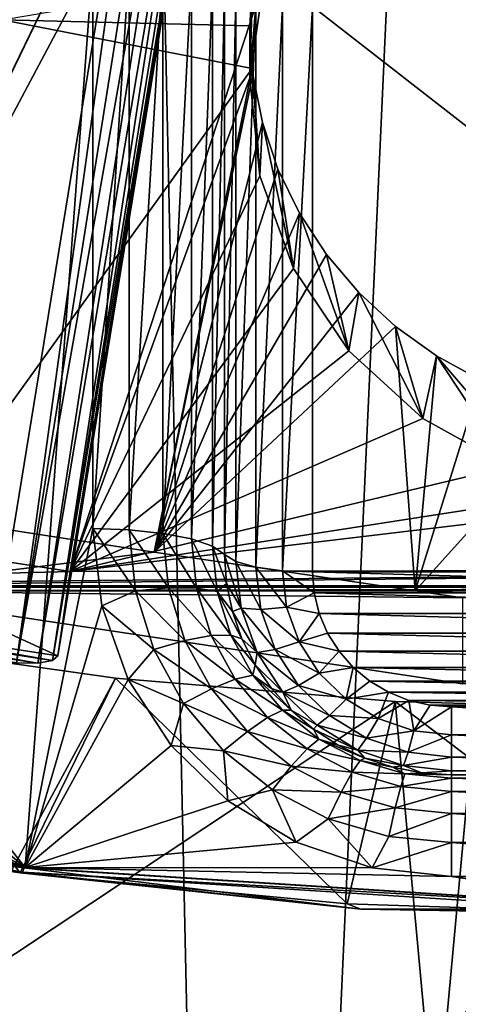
# Model space of a CAD drawing. Header units: metres. Extents: x -25 to 70, y -236 to 25.
# Tile 27 of 256: x -1.463 to -0.485, y -230.628 to -228.431. Entities that reach past the tile are written whole.
import ezdxf

# ---------------------------------------------------------------- set-up
doc = ezdxf.new("R2010")
doc.units = ezdxf.units.M
doc.layers.add('solid_10481002', color=7, linetype='CONTINUOUS')

msp = doc.modelspace()

# ---------------------------------------------------------------- linework, layer by layer
at = {"layer": 'solid_10481002'}
for points in [[(-1.933974, -235.653366, 243.009811), (-1.43745, -214.711975, 327.227631), (-2.838107, -214.519821, 327.179749)], [(-1.933974, -235.653366, 243.009811), (-0.980035, -235.741913, 243.03186), (-1.43745, -214.711975, 327.227631)], [(-0.980035, -235.741913, 243.03186), (-0.024828, -214.777725, 327.243988), (-1.43745, -214.711975, 327.227631)], [(-0.023661, -225.379807, 284.721405), (-0.024828, -214.777725, 327.243988), (-0.980035, -235.741913, 243.03186)], [(-0.980035, -235.741913, 243.03186), (-0.022514, -235.772202, 243.039734), (-0.023661, -225.379807, 284.721405)], [(-1.377835, -229.85022, 233.166504), (-1.350673, -229.66217, 234.001022), (-1.005684, -227.548691, 233.474075)], [(-1.205459, -228.794205, 232.90387), (-1.377835, -229.85022, 233.166504), (-1.005684, -227.548691, 233.474075)], [(-1.005684, -227.548691, 233.474075), (-1.350673, -229.66217, 234.001022), (-0.918534, -228.343918, 233.672348)], [(-1.205459, -228.794205, 232.90387), (-1.005684, -227.548691, 233.474075), (-1.019544, -227.644577, 233.051163)], [(-1.464488, -227.563187, 232.447083), (-1.525503, -229.860077, 233.01976), (-1.158257, -227.610245, 232.458817)], [(-1.470048, -229.866135, 233.032516), (-1.158257, -227.610245, 232.458817), (-1.525503, -229.860077, 233.01976)], [(-1.120134, -227.658325, 232.478134), (-1.158257, -227.610245, 232.458817), (-1.470048, -229.866135, 233.032516)], [(-1.087278, -227.69635, 232.507507), (-1.120134, -227.658325, 232.478134), (-1.470048, -229.866135, 233.032516)], [(-1.205459, -228.794205, 232.90387), (-1.019544, -227.644577, 233.051163), (-1.032977, -227.737518, 232.641098)], [(-1.087278, -227.69635, 232.507507), (-1.470048, -229.866135, 233.032516), (-1.422707, -229.866409, 233.064713)], [(-1.062501, -227.721909, 232.541565), (-1.087278, -227.69635, 232.507507), (-1.422707, -229.866409, 233.064713)], [(-1.062501, -227.721909, 232.541565), (-1.422707, -229.866409, 233.064713), (-1.390399, -229.860825, 233.111664)], [(-1.045887, -227.736008, 232.57637), (-1.062501, -227.721909, 232.541565), (-1.390399, -229.860825, 233.111664)], [(-1.036385, -227.740646, 232.60994), (-1.045887, -227.736008, 232.57637), (-1.390399, -229.860825, 233.111664)], [(-1.036385, -227.740646, 232.60994), (-1.390399, -229.860825, 233.111664), (-1.377835, -229.85022, 233.166504)], [(-1.036385, -227.740646, 232.60994), (-1.377835, -229.85022, 233.166504), (-1.205459, -228.794205, 232.90387)], [(-1.036385, -227.740646, 232.60994), (-1.205459, -228.794205, 232.90387), (-1.032977, -227.737518, 232.641098)], [(-1.280171, -228.133102, 232.269684), (-2.002424, -229.627411, 232.642258), (-1.928757, -229.469833, 232.602966)], [(-1.280171, -228.133102, 232.269684), (-1.300048, -228.305069, 232.312561), (-2.002424, -229.627411, 232.642258)], [(-1.280171, -228.133102, 232.269684), (-1.928757, -229.469833, 232.602966), (-1.527035, -228.270172, 232.303864)], [(-0.922162, -228.229004, 234.191818), (-0.918534, -228.343918, 233.672348), (-0.949862, -228.561142, 233.726501)], [(-0.943054, -228.33638, 234.22998), (-0.922162, -228.229004, 234.191818), (-0.949862, -228.561142, 233.726501)], [(-1.300048, -228.305069, 232.312561), (-1.451066, -230.322739, 232.815613), (-2.002424, -229.627411, 232.642258)], [(-1.300048, -228.305069, 232.312561), (-1.300048, -229.566452, 232.62706), (-1.451066, -230.322739, 232.815613)], [(-1.218905, -228.30777, 232.301712), (-1.300048, -229.566452, 232.62706), (-1.300048, -228.305069, 232.312561)], [(-1.218905, -229.569153, 232.616211), (-1.300048, -229.566452, 232.62706), (-1.218905, -228.30777, 232.301712)], [(-1.218905, -229.569153, 232.616211), (-1.218905, -228.30777, 232.301712), (-1.143741, -228.315689, 232.269928)], [(-1.143741, -229.577072, 232.584427), (-1.218905, -229.569153, 232.616211), (-1.143741, -228.315689, 232.269928)], [(-1.143741, -229.577072, 232.584427), (-1.143741, -228.315689, 232.269928), (-1.080252, -228.328247, 232.219589)], [(-1.502454, -228.431305, 234.278381), (-0.943054, -228.33638, 234.22998), (-0.950048, -228.445221, 234.269836)], [(-1.080252, -229.58963, 232.534088), (-1.143741, -229.577072, 232.584427), (-1.080252, -228.328247, 232.219589)], [(-1.080252, -229.58963, 232.534088), (-1.080252, -228.328247, 232.219589), (-1.033181, -228.344482, 232.154449)], [(-0.950048, -228.445221, 234.269836), (-0.943054, -228.33638, 234.22998), (-0.949862, -228.561142, 233.726501)], [(-1.350673, -229.66217, 234.001022), (-0.949862, -228.561142, 233.726501), (-0.918534, -228.343918, 233.672348)], [(-1.033181, -229.605865, 232.468948), (-1.080252, -229.58963, 232.534088), (-1.033181, -228.344482, 232.154449)], [(-1.033181, -229.605865, 232.468948), (-1.033181, -228.344482, 232.154449), (-1.006109, -228.363129, 232.079681)], [(-1.033181, -229.605865, 232.468948), (-1.006109, -228.363129, 232.079681), (-1.006109, -229.624512, 232.39418)], [(-1.006109, -229.624512, 232.39418), (-1.006109, -228.363129, 232.079681), (-0.981379, -228.378448, 232.018219)], [(-0.981379, -229.639832, 232.332718), (-1.006109, -229.624512, 232.39418), (-0.981379, -228.378448, 232.018219)], [(-0.981379, -229.639832, 232.332718), (-0.981379, -228.378448, 232.018219), (-0.936694, -228.390915, 231.968216)], [(-0.936694, -229.652298, 232.282715), (-0.981379, -229.639832, 232.332718), (-0.936694, -228.390915, 231.968216)], [(-0.936694, -229.652298, 232.282715), (-0.936694, -228.390915, 231.968216), (-0.877292, -228.399017, 231.935699)], [(-0.877292, -229.6604, 232.250198), (-0.936694, -229.652298, 232.282715), (-0.877292, -228.399017, 231.935699)], [(-0.877292, -229.6604, 232.250198), (-0.877292, -228.399017, 231.935699), (-0.81015, -228.401825, 231.924438)], [(-0.877292, -229.6604, 232.250198), (-0.81015, -228.401825, 231.924438), (-0.81015, -229.663223, 232.238937)], [(-0.81015, -228.401825, 231.924438), (0.810054, -228.401825, 231.924438), (0.810054, -229.663223, 232.238937)], [(-0.81015, -229.663223, 232.238937), (-0.81015, -228.401825, 231.924438), (0.810054, -229.663223, 232.238937)], [(-1.502454, -228.431305, 234.278381), (-0.944682, -228.540054, 234.305511), (-1.666451, -229.541794, 234.786682)], [(-1.502454, -228.431305, 234.278381), (-0.950048, -228.445221, 234.269836), (-0.944682, -228.540054, 234.305511)], [(-0.950048, -228.445221, 234.269836), (-0.949862, -228.561142, 233.726501), (-0.927403, -228.779434, 233.78093)], [(-0.944682, -228.540054, 234.305511), (-0.950048, -228.445221, 234.269836), (-0.927403, -228.779434, 233.78093)], [(-1.666451, -229.541794, 234.786682), (-0.944682, -228.540054, 234.305511), (-1.163579, -229.618805, 234.800934)], [(-1.163579, -229.618805, 234.800934), (-0.944682, -228.540054, 234.305511), (-0.943006, -228.553818, 234.31076)], [(-1.163579, -229.618805, 234.800934), (-0.943006, -228.553818, 234.31076), (-0.92196, -228.660828, 234.352158)], [(-0.943006, -228.553818, 234.31076), (-0.944682, -228.540054, 234.305511), (-0.927403, -228.779434, 233.78093)], [(-0.92196, -228.660828, 234.352158), (-0.943006, -228.553818, 234.31076), (-0.927403, -228.779434, 233.78093)], [(-1.350673, -229.66217, 234.001022), (-0.927403, -228.779434, 233.78093), (-0.949862, -228.561142, 233.726501)], [(-1.163579, -229.618805, 234.800934), (-0.92196, -228.660828, 234.352158), (-0.887221, -228.76442, 234.393219)], [(-0.92196, -228.660828, 234.352158), (-0.927403, -228.779434, 233.78093), (-0.852411, -228.986404, 233.832535)], [(-0.887221, -228.76442, 234.393219), (-0.92196, -228.660828, 234.352158), (-0.852411, -228.986404, 233.832535)], [(-1.350673, -229.66217, 234.001022), (-0.852411, -228.986404, 233.832535), (-0.927403, -228.779434, 233.78093)], [(-1.163579, -229.618805, 234.800934), (-0.887221, -228.76442, 234.393219), (-0.839286, -228.863113, 234.433182)], [(-0.839286, -228.863113, 234.433182), (-0.887221, -228.76442, 234.393219), (-0.852411, -228.986404, 233.832535)], [(-1.163579, -229.618805, 234.800934), (-0.839286, -228.863113, 234.433182), (-0.77889, -228.955429, 234.471313)], [(-0.839286, -228.863113, 234.433182), (-0.852411, -228.986404, 233.832535), (-0.729174, -229.170273, 233.878387)], [(-0.77889, -228.955429, 234.471313), (-0.839286, -228.863113, 234.433182), (-0.729174, -229.170273, 233.878387)], [(-1.163579, -229.618805, 234.800934), (-0.77889, -228.955429, 234.471313), (-0.707065, -229.039902, 234.506805)], [(-0.707065, -229.039902, 234.506805), (-0.77889, -228.955429, 234.471313), (-0.729174, -229.170273, 233.878387)], [(-1.350673, -229.66217, 234.001022), (-0.729174, -229.170273, 233.878387), (-0.852411, -228.986404, 233.832535)], [(-1.163579, -229.618805, 234.800934), (-0.707065, -229.039902, 234.506805), (-0.624858, -229.115448, 234.539017)], [(-0.707065, -229.039902, 234.506805), (-0.729174, -229.170273, 233.878387), (-0.564508, -229.320801, 233.915909)], [(-0.624858, -229.115448, 234.539017), (-0.707065, -229.039902, 234.506805), (-0.564508, -229.320801, 233.915909)], [(-1.163579, -229.618805, 234.800934), (-0.624858, -229.115448, 234.539017), (-0.581602, -229.705292, 234.827988)], [(-0.533694, -229.180893, 234.567261), (-0.624858, -229.115448, 234.539017), (-0.564508, -229.320801, 233.915909)], [(-0.581602, -229.705292, 234.827988), (-0.624858, -229.115448, 234.539017), (-0.533694, -229.180893, 234.567261)], [(-1.350673, -229.66217, 234.001022), (-0.564508, -229.320801, 233.915909), (-0.729174, -229.170273, 233.878387)], [(-0.581602, -229.705292, 234.827988), (-0.533694, -229.180893, 234.567261), (-0.43491, -229.235428, 234.591064)], [(-0.533694, -229.180893, 234.567261), (-0.564508, -229.320801, 233.915909), (-0.370797, -229.427841, 233.942596)], [(-0.533694, -229.180893, 234.567261), (-0.370797, -229.427841, 233.942596), (-0.403678, -229.333084, 234.262894)], [(-0.533694, -229.180893, 234.567261), (-0.403678, -229.333084, 234.262894), (-0.43491, -229.235428, 234.591064)], [(-0.581602, -229.705292, 234.827988), (-0.43491, -229.235428, 234.591064), (-0.223376, -229.308548, 234.623306)], [(-1.350673, -229.66217, 234.001022), (-0.370797, -229.427841, 233.942596), (-0.564508, -229.320801, 233.915909)], [(-0.000134, -229.731262, 234.835556), (-0.581602, -229.705292, 234.827988), (-0.223376, -229.308548, 234.623306)], [(-1.350673, -229.66217, 234.001022), (-0.190382, -229.482468, 233.956223), (-0.370797, -229.427841, 233.942596)], [(-1.350673, -229.66217, 234.001022), (0.000597, -229.501144, 233.960876), (-0.190382, -229.482468, 233.956223)], [(1.384947, -229.656891, 233.99971), (0.000597, -229.501144, 233.960876), (-1.350673, -229.66217, 234.001022)], [(-1.666451, -229.541794, 234.786682), (-1.163579, -229.618805, 234.800934), (-1.851334, -229.705368, 234.011795)], [(-1.350673, -229.66217, 234.001022), (-2.012026, -229.560532, 233.975677), (-2.550048, -229.693848, 234.008926)], [(-1.377835, -229.85022, 233.166504), (-2.012026, -229.560532, 233.975677), (-1.350673, -229.66217, 234.001022)], [(-1.980193, -229.75766, 233.143417), (-2.012026, -229.560532, 233.975677), (-1.377835, -229.85022, 233.166504)], [(-1.300048, -229.566452, 232.62706), (-1.280172, -229.738403, 232.669922), (-1.451066, -230.322739, 232.815613)], [(-1.205092, -229.705231, 232.650131), (-1.280172, -229.738403, 232.669922), (-1.300048, -229.566452, 232.62706)], [(-1.205092, -229.705231, 232.650131), (-1.300048, -229.566452, 232.62706), (-1.218905, -229.569153, 232.616211)], [(-1.131373, -229.698929, 232.614807), (-1.218905, -229.569153, 232.616211), (-1.143741, -229.577072, 232.584427)], [(-1.205092, -229.705231, 232.650131), (-1.218905, -229.569153, 232.616211), (-1.131373, -229.698929, 232.614807)], [(-1.069104, -229.699463, 232.561462), (-1.143741, -229.577072, 232.584427), (-1.080252, -229.58963, 232.534088)], [(-1.131373, -229.698929, 232.614807), (-1.143741, -229.577072, 232.584427), (-1.069104, -229.699463, 232.561462)], [(-1.022937, -229.706787, 232.49411), (-1.080252, -229.58963, 232.534088), (-1.033181, -229.605865, 232.468948)], [(-1.069104, -229.699463, 232.561462), (-1.080252, -229.58963, 232.534088), (-1.022937, -229.706787, 232.49411)], [(-1.00178, -229.688599, 232.410172), (-1.033181, -229.605865, 232.468948), (-1.006109, -229.624512, 232.39418)], [(-1.00178, -229.688599, 232.410172), (-1.022937, -229.706787, 232.49411), (-1.033181, -229.605865, 232.468948)], [(-2.111094, -229.766113, 232.676834), (-2.002424, -229.627411, 232.642258), (-1.451066, -230.322739, 232.815613)], [(-1.163579, -229.618805, 234.800934), (-0.581602, -229.705292, 234.827988), (-1.851334, -229.705368, 234.011795)], [(-0.969311, -229.743759, 232.358627), (-1.006109, -229.624512, 232.39418), (-0.981379, -229.639832, 232.332718)], [(-0.969311, -229.743759, 232.358627), (-1.00178, -229.688599, 232.410172), (-1.006109, -229.624512, 232.39418)], [(1.384947, -229.656891, 233.99971), (-2.550048, -229.693848, 234.008926), (-2.004939, -229.693848, 234.008926)], [(1.384947, -229.656891, 233.99971), (-1.350673, -229.66217, 234.001022), (-2.550048, -229.693848, 234.008926)], [(1.384947, -229.656891, 233.99971), (-2.004939, -229.693848, 234.008926), (2.004843, -229.693848, 234.008926)], [(-0.925747, -229.746582, 232.306229), (-0.981379, -229.639832, 232.332718), (-0.936694, -229.652298, 232.282715)], [(-0.969311, -229.743759, 232.358627), (-0.981379, -229.639832, 232.332718), (-0.925747, -229.746582, 232.306229)], [(-0.867834, -229.741852, 232.270508), (-0.936694, -229.652298, 232.282715), (-0.877292, -229.6604, 232.250198)], [(-0.925747, -229.746582, 232.306229), (-0.936694, -229.652298, 232.282715), (-0.867834, -229.741852, 232.270508)], [(-0.877292, -229.6604, 232.250198), (-0.81015, -229.663223, 232.238937), (-0.806422, -229.709732, 232.250534)], [(-0.867834, -229.741852, 232.270508), (-0.877292, -229.6604, 232.250198), (-0.806422, -229.709732, 232.250534)], [(-0.81015, -229.663223, 232.238937), (0.810054, -229.663223, 232.238937), (0.806327, -229.709732, 232.250534)], [(-0.806422, -229.709732, 232.250534), (-0.81015, -229.663223, 232.238937), (0.806327, -229.709732, 232.250534)], [(-2.004939, -229.693848, 234.008926), (-1.927908, -229.696732, 234.009644), (2.004843, -229.693848, 234.008926)], [(-1.927908, -229.696732, 234.009644), (1.927812, -229.696732, 234.009644), (2.004843, -229.693848, 234.008926)], [(-1.927908, -229.696732, 234.009644), (-1.851334, -229.705368, 234.011795), (1.927812, -229.696732, 234.009644)], [(-1.851334, -229.705368, 234.011795), (1.851239, -229.705368, 234.011795), (1.927812, -229.696732, 234.009644)], [(-1.205092, -229.705231, 232.650131), (-1.131373, -229.698929, 232.614807), (-1.094743, -229.816086, 232.644012)], [(-1.131373, -229.698929, 232.614807), (-1.069104, -229.699463, 232.561462), (-1.036087, -229.805069, 232.587799)], [(-1.094743, -229.816086, 232.644012), (-1.131373, -229.698929, 232.614807), (-1.036087, -229.805069, 232.587799)], [(-1.069104, -229.699463, 232.561462), (-1.022937, -229.706787, 232.49411), (-0.992599, -229.803833, 232.518295)], [(-1.036087, -229.805069, 232.587799), (-1.069104, -229.699463, 232.561462), (-0.992599, -229.803833, 232.518295)], [(-1.00178, -229.688599, 232.410172), (-0.988866, -229.751602, 232.425873), (-1.022937, -229.706787, 232.49411)], [(-0.969311, -229.743759, 232.358627), (-0.988866, -229.751602, 232.425873), (-1.00178, -229.688599, 232.410172)], [(-0.581602, -229.705292, 234.827988), (-0.475643, -229.720734, 234.834152), (-1.851334, -229.705368, 234.011795)], [(-1.851334, -229.705368, 234.011795), (-0.475643, -229.912872, 234.063538), (1.851239, -229.705368, 234.011795)], [(-0.475643, -229.720734, 234.834152), (-0.475643, -229.912872, 234.063538), (-1.851334, -229.705368, 234.011795)], [(-1.164185, -229.836075, 232.682755), (-1.280172, -229.738403, 232.669922), (-1.205092, -229.705231, 232.650131)], [(-1.164185, -229.836075, 232.682755), (-1.205092, -229.705231, 232.650131), (-1.094743, -229.816086, 232.644012)], [(-0.967588, -229.812424, 232.44104), (-0.992599, -229.803833, 232.518295), (-1.022937, -229.706787, 232.49411)], [(-0.988866, -229.751602, 232.425873), (-0.967588, -229.812424, 232.44104), (-1.022937, -229.706787, 232.49411)], [(-0.867834, -229.741852, 232.270508), (-0.806422, -229.709732, 232.250534), (-0.795149, -229.755661, 232.261993)], [(-0.806422, -229.709732, 232.250534), (0.806327, -229.709732, 232.250534), (0.795053, -229.755661, 232.261993)], [(-0.795149, -229.755661, 232.261993), (-0.806422, -229.709732, 232.250534), (0.795053, -229.755661, 232.261993)], [(-0.000134, -229.731262, 234.835556), (-0.475643, -229.720734, 234.834152), (-0.581602, -229.705292, 234.827988)], [(-1.280172, -229.738403, 232.669922), (-1.220994, -229.902893, 232.710938), (-1.451066, -230.322739, 232.815613)], [(-1.164185, -229.836075, 232.682755), (-1.220994, -229.902893, 232.710938), (-1.280172, -229.738403, 232.669922)], [(-0.933712, -229.842468, 232.38324), (-0.988866, -229.751602, 232.425873), (-0.969311, -229.743759, 232.358627)], [(-0.969311, -229.743759, 232.358627), (-0.925747, -229.746582, 232.306229), (-0.893453, -229.836121, 232.328552)], [(-0.933712, -229.842468, 232.38324), (-0.969311, -229.743759, 232.358627), (-0.893453, -229.836121, 232.328552)], [(-0.925747, -229.746582, 232.306229), (-0.867834, -229.741852, 232.270508), (-0.839933, -229.819229, 232.289795)], [(-0.893453, -229.836121, 232.328552), (-0.925747, -229.746582, 232.306229), (-0.839933, -229.819229, 232.289795)], [(-0.839933, -229.819229, 232.289795), (-0.867834, -229.741852, 232.270508), (-0.795149, -229.755661, 232.261993)], [(-2.248737, -229.877686, 232.704651), (-2.111094, -229.766113, 232.676834), (-1.451066, -230.322739, 232.815613)], [(-1.390399, -229.860825, 233.111664), (-1.980193, -229.75766, 233.143417), (-1.377835, -229.85022, 233.166504)], [(-1.390399, -229.860825, 233.111664), (-1.967324, -229.772171, 233.089554), (-1.980193, -229.75766, 233.143417)], [(-0.933712, -229.842468, 232.38324), (-0.967588, -229.812424, 232.44104), (-0.988866, -229.751602, 232.425873)], [(-0.839933, -229.819229, 232.289795), (-0.795149, -229.755661, 232.261993), (-0.776494, -229.799545, 232.272934)], [(-0.795149, -229.755661, 232.261993), (0.795053, -229.755661, 232.261993), (0.776398, -229.799545, 232.272934)], [(-0.776494, -229.799545, 232.272934), (-0.795149, -229.755661, 232.261993), (0.776398, -229.799545, 232.272934)], [(-1.422707, -229.866409, 233.064713), (-1.93476, -229.78772, 233.04509), (-1.967324, -229.772171, 233.089554)], [(-1.390399, -229.860825, 233.111664), (-1.422707, -229.866409, 233.064713), (-1.967324, -229.772171, 233.089554)], [(-1.422707, -229.866409, 233.064713), (-1.470048, -229.866135, 233.032516), (-1.93476, -229.78772, 233.04509)], [(-1.094743, -229.816086, 232.644012), (-1.036087, -229.805069, 232.587799), (-0.98247, -229.90239, 232.612061)], [(-1.036087, -229.805069, 232.587799), (-0.992599, -229.803833, 232.518295), (-0.943332, -229.893265, 232.540604)], [(-0.98247, -229.90239, 232.612061), (-1.036087, -229.805069, 232.587799), (-0.943332, -229.893265, 232.540604)], [(-0.93831, -229.870026, 232.455399), (-0.943332, -229.893265, 232.540604), (-0.992599, -229.803833, 232.518295)], [(-0.967588, -229.812424, 232.44104), (-0.93831, -229.870026, 232.455399), (-0.992599, -229.803833, 232.518295)], [(-0.933712, -229.842468, 232.38324), (-0.93831, -229.870026, 232.455399), (-0.967588, -229.812424, 232.44104)], [(-0.839933, -229.819229, 232.289795), (-0.776494, -229.799545, 232.272934), (-0.750986, -229.839996, 232.28302)], [(-0.776494, -229.799545, 232.272934), (0.776398, -229.799545, 232.272934), (0.75089, -229.839996, 232.28302)], [(-0.750986, -229.839996, 232.28302), (-0.776494, -229.799545, 232.272934), (0.75089, -229.839996, 232.28302)], [(-2.18506, -230.218063, 233.082214), (-1.461941, -230.333908, 233.111099), (-1.869451, -229.812531, 234.948807)], [(-1.461941, -230.333908, 233.111099), (-1.24966, -229.899857, 234.958969), (-1.869451, -229.812531, 234.948807)], [(-1.643267, -230.627472, 235.444046), (-1.869451, -229.812531, 234.948807), (-1.24966, -229.899857, 234.958969)], [(-1.164185, -229.836075, 232.682755), (-1.094743, -229.816086, 232.644012), (-1.035259, -229.924072, 232.670944)], [(-1.035259, -229.924072, 232.670944), (-1.094743, -229.816086, 232.644012), (-0.98247, -229.90239, 232.612061)], [(-0.893453, -229.836121, 232.328552), (-0.839933, -229.819229, 232.289795), (-0.794989, -229.888626, 232.307098)], [(-0.794989, -229.888626, 232.307098), (-0.839933, -229.819229, 232.289795), (-0.750986, -229.839996, 232.28302)], [(-1.097756, -229.956665, 232.71283), (-1.220994, -229.902893, 232.710938), (-1.164185, -229.836075, 232.682755)], [(-1.097756, -229.956665, 232.71283), (-1.164185, -229.836075, 232.682755), (-1.035259, -229.924072, 232.670944)], [(-0.876368, -229.93103, 232.405319), (-0.93831, -229.870026, 232.455399), (-0.933712, -229.842468, 232.38324)], [(-0.933712, -229.842468, 232.38324), (-0.893453, -229.836121, 232.328552), (-0.841432, -229.916458, 232.348587)], [(-0.876368, -229.93103, 232.405319), (-0.933712, -229.842468, 232.38324), (-0.841432, -229.916458, 232.348587)], [(-0.841432, -229.916458, 232.348587), (-0.893453, -229.836121, 232.328552), (-0.794989, -229.888626, 232.307098)], [(-0.794989, -229.888626, 232.307098), (-0.750986, -229.839996, 232.28302), (-0.719323, -229.875977, 232.291977)], [(-0.750986, -229.839996, 232.28302), (0.75089, -229.839996, 232.28302), (0.719227, -229.875977, 232.291977)], [(-0.719323, -229.875977, 232.291977), (-0.750986, -229.839996, 232.28302), (0.719227, -229.875977, 232.291977)], [(-2.408667, -229.956757, 232.724365), (-2.248737, -229.877686, 232.704651), (-1.451066, -230.322739, 232.815613)], [(-0.93831, -229.870026, 232.455399), (-0.901533, -229.923431, 232.468719), (-0.943332, -229.893265, 232.540604)], [(-0.876368, -229.93103, 232.405319), (-0.901533, -229.923431, 232.468719), (-0.93831, -229.870026, 232.455399)], [(-0.735256, -229.946594, 232.321548), (-0.794989, -229.888626, 232.307098), (-0.719323, -229.875977, 232.291977)], [(-0.735256, -229.946594, 232.321548), (-0.719323, -229.875977, 232.291977), (-0.682239, -229.906693, 232.299637)], [(-0.719323, -229.875977, 232.291977), (0.719227, -229.875977, 232.291977), (0.682143, -229.906693, 232.299637)], [(-0.682239, -229.906693, 232.299637), (-0.719323, -229.875977, 232.291977), (0.682143, -229.906693, 232.299637)], [(-1.643267, -230.627472, 235.444046), (-1.24966, -229.899857, 234.958969), (-0.625857, -229.952362, 234.965134)], [(-1.461941, -230.333908, 233.111099), (-0.732563, -230.40361, 233.128479), (-1.24966, -229.899857, 234.958969)], [(-0.732563, -230.40361, 233.128479), (-0.625857, -229.952362, 234.965134), (-1.24966, -229.899857, 234.958969)], [(-0.98247, -229.90239, 232.612061), (-0.943332, -229.893265, 232.540604), (-0.87703, -229.971649, 232.56015)], [(-0.857887, -229.971725, 232.480759), (-0.87703, -229.971649, 232.56015), (-0.943332, -229.893265, 232.540604)], [(-0.901533, -229.923431, 232.468719), (-0.857887, -229.971725, 232.480759), (-0.943332, -229.893265, 232.540604)], [(-0.841432, -229.916458, 232.348587), (-0.794989, -229.888626, 232.307098), (-0.735256, -229.946594, 232.321548)], [(-1.220994, -229.902893, 232.710938), (-1.125623, -230.050293, 232.747696), (-1.451066, -230.322739, 232.815613)], [(-1.097756, -229.956665, 232.71283), (-1.125623, -230.050293, 232.747696), (-1.220994, -229.902893, 232.710938)], [(-1.035259, -229.924072, 232.670944), (-0.98247, -229.90239, 232.612061), (-0.910314, -229.987701, 232.633331)], [(-0.910314, -229.987701, 232.633331), (-0.98247, -229.90239, 232.612061), (-0.87703, -229.971649, 232.56015)], [(-0.876368, -229.93103, 232.405319), (-0.841432, -229.916458, 232.348587), (-0.772292, -229.983536, 232.365311)], [(-0.772292, -229.983536, 232.365311), (-0.841432, -229.916458, 232.348587), (-0.735256, -229.946594, 232.321548)], [(-0.735256, -229.946594, 232.321548), (-0.682239, -229.906693, 232.299637), (-0.640551, -229.931442, 232.305817)], [(-0.682239, -229.906693, 232.299637), (0.682143, -229.906693, 232.299637), (0.640455, -229.931442, 232.305817)], [(-0.640551, -229.931442, 232.305817), (-0.682239, -229.906693, 232.299637), (0.640455, -229.931442, 232.305817)], [(-1.097756, -229.956665, 232.71283), (-1.035259, -229.924072, 232.670944), (-0.955208, -230.018723, 232.694534)], [(-0.955208, -230.018723, 232.694534), (-1.035259, -229.924072, 232.670944), (-0.910314, -229.987701, 232.633331)], [(-0.876368, -229.93103, 232.405319), (-0.857887, -229.971725, 232.480759), (-0.901533, -229.923431, 232.468719)], [(-0.800153, -230.004974, 232.423752), (-0.857887, -229.971725, 232.480759), (-0.876368, -229.93103, 232.405319)], [(-0.800153, -230.004974, 232.423752), (-0.876368, -229.93103, 232.405319), (-0.772292, -229.983536, 232.365311)], [(-0.663728, -229.990204, 232.332428), (-0.735256, -229.946594, 232.321548), (-0.640551, -229.931442, 232.305817)], [(-0.663728, -229.990204, 232.332428), (-0.640551, -229.931442, 232.305817), (-0.595325, -229.949554, 232.310333)], [(-0.640551, -229.931442, 232.305817), (0.640455, -229.931442, 232.305817), (0.595229, -229.949554, 232.310333)], [(-0.595325, -229.949554, 232.310333), (-0.640551, -229.931442, 232.305817), (0.595229, -229.949554, 232.310333)], [(-2.582605, -229.999222, 232.734955), (-2.408667, -229.956757, 232.724365), (-1.451066, -230.322739, 232.815613)], [(-1.643267, -230.627472, 235.444046), (-0.625857, -229.952362, 234.965134), (-0.550968, -230.763901, 235.478058)], [(-1.008357, -230.062363, 232.739182), (-1.125623, -230.050293, 232.747696), (-1.097756, -229.956665, 232.71283)], [(-1.008357, -230.062363, 232.739182), (-1.097756, -229.956665, 232.71283), (-0.955208, -230.018723, 232.694534)], [(-0.772292, -229.983536, 232.365311), (-0.735256, -229.946594, 232.321548), (-0.663728, -229.990204, 232.332428)], [(-0.732563, -230.40361, 233.128479), (-0.000048, -230.42688, 233.134277), (-0.625857, -229.952362, 234.965134)], [(-0.583993, -230.017273, 232.339172), (-0.663728, -229.990204, 232.332428), (-0.595325, -229.949554, 232.310333)], [(-0.000048, -230.42688, 233.134277), (-0.000048, -229.969879, 234.967194), (-0.625857, -229.952362, 234.965134)], [(-0.550968, -230.763901, 235.478058), (-0.625857, -229.952362, 234.965134), (-0.000048, -229.969879, 234.967194)], [(-0.595325, -229.949554, 232.310333), (0.595229, -229.949554, 232.310333), (0.54789, -229.960495, 232.313049)], [(-0.547986, -229.960495, 232.313049), (-0.595325, -229.949554, 232.310333), (0.54789, -229.960495, 232.313049)], [(-0.583993, -230.017273, 232.339172), (-0.595325, -229.949554, 232.310333), (-0.547986, -229.960495, 232.313049)], [(-0.583993, -230.017273, 232.339172), (-0.547986, -229.960495, 232.313049), (-0.500048, -229.964111, 232.31395)], [(-0.500048, -230.026443, 232.341461), (-0.583993, -230.017273, 232.339172), (-0.500048, -229.964111, 232.31395)], [(-0.547986, -229.960495, 232.313049), (0.54789, -229.960495, 232.313049), (0.499952, -229.964111, 232.31395)], [(-0.500048, -229.964111, 232.31395), (-0.547986, -229.960495, 232.313049), (0.499952, -229.964111, 232.31395)], [(-0.500048, -229.964111, 232.31395), (0.499952, -229.964111, 232.31395), (0.499952, -230.026443, 232.341461)], [(-0.500048, -230.026443, 232.341461), (-0.500048, -229.964111, 232.31395), (0.499952, -230.026443, 232.341461)], [(-0.955208, -230.018723, 232.694534), (-0.910314, -229.987701, 232.633331), (-0.822392, -230.057724, 232.650787)], [(-0.910314, -229.987701, 232.633331), (-0.87703, -229.971649, 232.56015), (-0.796241, -230.03598, 232.576187)], [(-0.822392, -230.057724, 232.650787), (-0.910314, -229.987701, 232.633331), (-0.796241, -230.03598, 232.576187)], [(-0.808118, -230.014069, 232.491318), (-0.796241, -230.03598, 232.576187), (-0.87703, -229.971649, 232.56015)], [(-0.857887, -229.971725, 232.480759), (-0.808118, -230.014069, 232.491318), (-0.87703, -229.971649, 232.56015)], [(-0.800153, -230.004974, 232.423752), (-0.808118, -230.014069, 232.491318), (-0.857887, -229.971725, 232.480759)], [(-0.800153, -230.004974, 232.423752), (-0.772292, -229.983536, 232.365311), (-0.689502, -230.034012, 232.377899)], [(-0.689502, -230.034012, 232.377899), (-0.772292, -229.983536, 232.365311), (-0.663728, -229.990204, 232.332428)], [(-0.550968, -230.763901, 235.478058), (-0.000048, -229.969879, 234.967194), (0.550341, -230.763931, 235.478058)], [(-2.582605, -229.999222, 232.734955), (-1.451066, -230.322739, 232.815613), (-2.877303, -230.04747, 232.746994)], [(-0.70889, -230.060623, 232.437637), (-0.808118, -230.014069, 232.491318), (-0.800153, -230.004974, 232.423752)], [(-0.70889, -230.060623, 232.437637), (-0.800153, -230.004974, 232.423752), (-0.689502, -230.034012, 232.377899)], [(-0.689502, -230.034012, 232.377899), (-0.663728, -229.990204, 232.332428), (-0.583993, -230.017273, 232.339172)], [(-1.008357, -230.062363, 232.739182), (-0.955208, -230.018723, 232.694534), (-0.857665, -230.09639, 232.713898)], [(-0.857665, -230.09639, 232.713898), (-0.955208, -230.018723, 232.694534), (-0.822392, -230.057724, 232.650787)], [(-0.808118, -230.014069, 232.491318), (-0.753079, -230.049759, 232.500214), (-0.796241, -230.03598, 232.576187)], [(-0.70889, -230.060623, 232.437637), (-0.753079, -230.049759, 232.500214), (-0.808118, -230.014069, 232.491318)], [(-0.597211, -230.065353, 232.385712), (-0.689502, -230.034012, 232.377899), (-0.583993, -230.017273, 232.339172)], [(-0.597211, -230.065353, 232.385712), (-0.583993, -230.017273, 232.339172), (-0.500048, -230.026443, 232.341461)], [(-0.500048, -230.075974, 232.388351), (-0.597211, -230.065353, 232.385712), (-0.500048, -230.026443, 232.341461)], [(-0.500048, -230.026443, 232.341461), (0.499952, -230.026443, 232.341461), (0.499952, -230.075974, 232.388351)], [(-0.500048, -230.075974, 232.388351), (-0.500048, -230.026443, 232.341461), (0.499952, -230.075974, 232.388351)], [(-2.88841, -230.056458, 232.881836), (-2.881541, -230.047745, 232.810806), (-1.453227, -230.323425, 232.879532)], [(-2.881541, -230.047745, 232.810806), (-2.877303, -230.04747, 232.746994), (-1.451066, -230.322739, 232.815613)], [(-1.453227, -230.323425, 232.879532), (-2.881541, -230.047745, 232.810806), (-1.451066, -230.322739, 232.815613)], [(-1.125623, -230.050293, 232.747696), (-0.998702, -230.173447, 232.778397), (-1.451066, -230.322739, 232.815613)], [(-1.008357, -230.062363, 232.739182), (-0.998702, -230.173447, 232.778397), (-1.125623, -230.050293, 232.747696)], [(-0.822392, -230.057724, 232.650787), (-0.796241, -230.03598, 232.576187), (-0.704069, -230.083786, 232.588104)], [(-0.693709, -230.078156, 232.507294), (-0.704069, -230.083786, 232.588104), (-0.796241, -230.03598, 232.576187)], [(-0.753079, -230.049759, 232.500214), (-0.693709, -230.078156, 232.507294), (-0.796241, -230.03598, 232.576187)], [(-0.70889, -230.060623, 232.437637), (-0.693709, -230.078156, 232.507294), (-0.753079, -230.049759, 232.500214)], [(-0.70889, -230.060623, 232.437637), (-0.689502, -230.034012, 232.377899), (-0.597211, -230.065353, 232.385712)], [(-1.456691, -230.332779, 232.950745), (-2.88841, -230.056458, 232.881836), (-1.453227, -230.323425, 232.879532)], [(-2.096804, -230.244049, 233.006012), (-2.88841, -230.056458, 232.881836), (-1.456691, -230.332779, 232.950745)], [(-0.899424, -230.149109, 232.760803), (-0.998702, -230.173447, 232.778397), (-1.008357, -230.062363, 232.739182)], [(-0.899424, -230.149109, 232.760803), (-1.008357, -230.062363, 232.739182), (-0.857665, -230.09639, 232.713898)], [(-0.857665, -230.09639, 232.713898), (-0.822392, -230.057724, 232.650787), (-0.722082, -230.109741, 232.663757)], [(-0.722082, -230.109741, 232.663757), (-0.822392, -230.057724, 232.650787), (-0.704069, -230.083786, 232.588104)], [(-0.607154, -230.095154, 232.446243), (-0.693709, -230.078156, 232.507294), (-0.70889, -230.060623, 232.437637)], [(-0.607154, -230.095154, 232.446243), (-0.70889, -230.060623, 232.437637), (-0.597211, -230.065353, 232.385712)], [(-0.607154, -230.095154, 232.446243), (-0.597211, -230.065353, 232.385712), (-0.500048, -230.075974, 232.388351)], [(-0.500048, -230.106873, 232.449158), (-0.607154, -230.095154, 232.446243), (-0.500048, -230.075974, 232.388351)], [(-0.500048, -230.075974, 232.388351), (0.499952, -230.075974, 232.388351), (0.499952, -230.106873, 232.449158)], [(-0.500048, -230.106873, 232.449158), (-0.500048, -230.075974, 232.388351), (0.499952, -230.106873, 232.449158)], [(-0.899424, -230.149109, 232.760803), (-0.857665, -230.09639, 232.713898), (-0.746379, -230.154114, 232.728287)], [(-0.746379, -230.154114, 232.728287), (-0.857665, -230.09639, 232.713898), (-0.722082, -230.109741, 232.663757)], [(-0.722082, -230.109741, 232.663757), (-0.704069, -230.083786, 232.588104), (-0.604057, -230.11322, 232.595444)], [(-0.693709, -230.078156, 232.507294), (-0.631026, -230.098801, 232.512436), (-0.704069, -230.083786, 232.588104)], [(-0.631026, -230.098801, 232.512436), (-0.604057, -230.11322, 232.595444), (-0.704069, -230.083786, 232.588104)], [(-0.607154, -230.095154, 232.446243), (-0.631026, -230.098801, 232.512436), (-0.693709, -230.078156, 232.507294)], [(-0.607154, -230.095154, 232.446243), (-0.566102, -230.111343, 232.515564), (-0.631026, -230.098801, 232.512436)], [(-0.500048, -230.106873, 232.449158), (-0.566102, -230.111343, 232.515564), (-0.607154, -230.095154, 232.446243)], [(-0.746379, -230.154114, 232.728287), (-0.722082, -230.109741, 232.663757), (-0.61324, -230.141785, 232.671753)], [(-0.61324, -230.141785, 232.671753), (-0.722082, -230.109741, 232.663757), (-0.604057, -230.11322, 232.595444)], [(-0.631026, -230.098801, 232.512436), (-0.566102, -230.111343, 232.515564), (-0.604057, -230.11322, 232.595444)], [(-0.61324, -230.141785, 232.671753), (-0.604057, -230.11322, 232.595444), (-0.500048, -230.123169, 232.597916)], [(-0.566102, -230.111343, 232.515564), (-0.500048, -230.11554, 232.516617), (-0.604057, -230.11322, 232.595444)], [(-0.500048, -230.11554, 232.516617), (-0.500048, -230.123169, 232.597916), (-0.604057, -230.11322, 232.595444)], [(-0.500048, -230.106873, 232.449158), (-0.500048, -230.11554, 232.516617), (-0.566102, -230.111343, 232.515564)], [(-0.500048, -230.106873, 232.449158), (0.499952, -230.106873, 232.449158), (0.499952, -230.11554, 232.516617)], [(-0.500048, -230.106873, 232.449158), (0.499952, -230.11554, 232.516617), (-0.500048, -230.11554, 232.516617)], [(-0.500048, -230.11554, 232.516617), (0.499952, -230.11554, 232.516617), (0.499952, -230.123169, 232.597916)], [(-0.500048, -230.11554, 232.516617), (0.499952, -230.123169, 232.597916), (-0.500048, -230.123169, 232.597916)], [(-0.625626, -230.189651, 232.737152), (-0.746379, -230.154114, 232.728287), (-0.61324, -230.141785, 232.671753)], [(-0.625626, -230.189651, 232.737152), (-0.61324, -230.141785, 232.671753), (-0.500048, -230.152603, 232.674454)], [(-0.500048, -230.152603, 232.674454), (-0.61324, -230.141785, 232.671753), (-0.500048, -230.123169, 232.597916)], [(-0.500048, -230.123169, 232.597916), (0.499952, -230.123169, 232.597916), (0.499952, -230.152603, 232.674454)], [(-0.500048, -230.152603, 232.674454), (-0.500048, -230.123169, 232.597916), (0.499952, -230.152603, 232.674454)], [(-0.899424, -230.149109, 232.760803), (-0.846801, -230.265976, 232.801468), (-0.998702, -230.173447, 232.778397)], [(-0.775143, -230.213562, 232.776871), (-0.846801, -230.265976, 232.801468), (-0.899424, -230.149109, 232.760803)], [(-0.775143, -230.213562, 232.776871), (-0.899424, -230.149109, 232.760803), (-0.746379, -230.154114, 232.728287)], [(-0.775143, -230.213562, 232.776871), (-0.746379, -230.154114, 232.728287), (-0.625626, -230.189651, 232.737152)], [(-0.500048, -230.201645, 232.740143), (-0.625626, -230.189651, 232.737152), (-0.500048, -230.152603, 232.674454)], [(-0.500048, -230.152603, 232.674454), (0.499952, -230.152603, 232.674454), (0.499952, -230.201645, 232.740143)], [(-0.500048, -230.201645, 232.740143), (-0.500048, -230.152603, 232.674454), (0.499952, -230.201645, 232.740143)], [(-0.998702, -230.173447, 232.778397), (-0.846801, -230.265976, 232.801468), (-1.451066, -230.322739, 232.815613)], [(-0.64029, -230.25325, 232.786774), (-0.775143, -230.213562, 232.776871), (-0.625626, -230.189651, 232.737152)], [(-0.64029, -230.25325, 232.786774), (-0.625626, -230.189651, 232.737152), (-0.500048, -230.201645, 232.740143)], [(-0.500048, -230.266663, 232.790115), (-0.64029, -230.25325, 232.786774), (-0.500048, -230.201645, 232.740143)], [(-0.500048, -230.201645, 232.740143), (0.499952, -230.201645, 232.740143), (0.499952, -230.266663, 232.790115)], [(-0.500048, -230.266663, 232.790115), (-0.500048, -230.201645, 232.740143), (0.499952, -230.266663, 232.790115)], [(-2.096804, -230.244049, 233.006012), (-1.461941, -230.333908, 233.111099), (-2.18506, -230.218063, 233.082214)], [(-0.775143, -230.213562, 232.776871), (-0.677266, -230.323395, 232.815781), (-0.846801, -230.265976, 232.801468)], [(-0.64029, -230.25325, 232.786774), (-0.677266, -230.323395, 232.815781), (-0.775143, -230.213562, 232.776871)], [(-0.70266, -230.414948, 233.048615), (-1.461941, -230.333908, 233.111099), (-2.096804, -230.244049, 233.006012)], [(-0.70266, -230.414948, 233.048615), (-2.096804, -230.244049, 233.006012), (-1.456691, -230.332779, 232.950745)], [(-0.846801, -230.265976, 232.801468), (-0.677266, -230.323395, 232.815781), (-1.451066, -230.322739, 232.815613)], [(-0.500048, -230.266663, 232.790115), (-0.677266, -230.323395, 232.815781), (-0.64029, -230.25325, 232.786774)], [(-0.500048, -230.266663, 232.790115), (-0.500048, -230.342682, 232.820587), (-0.677266, -230.323395, 232.815781)], [(-0.500048, -230.266663, 232.790115), (0.499952, -230.342682, 232.820587), (-0.500048, -230.342682, 232.820587)], [(-0.500048, -230.266663, 232.790115), (0.499952, -230.266663, 232.790115), (0.499952, -230.342682, 232.820587)], [(-0.70266, -230.414948, 233.048615), (-0.732563, -230.40361, 233.128479), (-1.461941, -230.333908, 233.111099)], [(-1.456691, -230.332779, 232.950745), (-1.453227, -230.323425, 232.879532), (-0.000048, -230.415833, 232.902573)], [(-0.000048, -230.425415, 232.973831), (-1.456691, -230.332779, 232.950745), (-0.000048, -230.415833, 232.902573)], [(-0.70266, -230.414948, 233.048615), (-1.456691, -230.332779, 232.950745), (-0.000048, -230.425415, 232.973831)], [(-1.453227, -230.323425, 232.879532), (-1.451066, -230.322739, 232.815613), (-0.000048, -230.415024, 232.838623)], [(-0.000048, -230.415833, 232.902573), (-1.453227, -230.323425, 232.879532), (-0.000048, -230.415024, 232.838623)], [(-0.500048, -230.342682, 232.820587), (-0.000048, -230.415024, 232.838623), (-1.451066, -230.322739, 232.815613)], [(-0.677266, -230.323395, 232.815781), (-0.500048, -230.342682, 232.820587), (-1.451066, -230.322739, 232.815613)], [(-0.500048, -230.342682, 232.820587), (0.499952, -230.342682, 232.820587), (-0.000048, -230.415024, 232.838623)], [(-0.70266, -230.414948, 233.048615), (-0.000048, -230.42688, 233.134277), (-0.732563, -230.40361, 233.128479)], [(0.702564, -230.414948, 233.048615), (-0.000048, -230.42688, 233.134277), (-0.70266, -230.414948, 233.048615)], [(0.702564, -230.414948, 233.048615), (-0.70266, -230.414948, 233.048615), (-0.000048, -230.425415, 232.973831)], [(-1.643267, -230.627472, 235.444046), (-0.550968, -230.763901, 235.478058), (-1.491428, -230.809998, 235.561249)]]:
    msp.add_3dface(points, dxfattribs=at)

doc.saveas('drawing.dxf')
